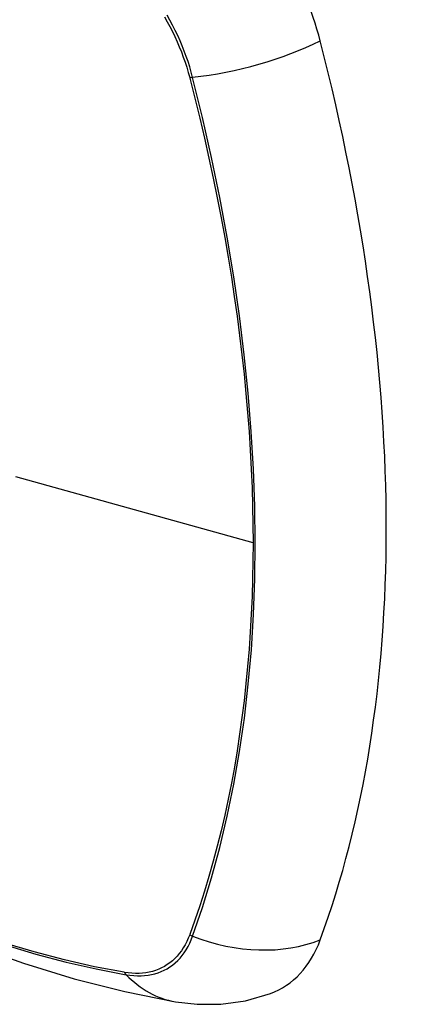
# Model space of a CAD drawing. Header units: inches. Extents: x 326.8 to 385.5, y 123.9 to 183.2.
# Tile 6 of 68: x 376.631 to 376.934, y 136.029 to 136.795. Entities that reach past the tile are written whole.
import ezdxf

# ---------------------------------------------------------------- set-up
doc = ezdxf.new("R2010")
doc.units = ezdxf.units.IN
doc.header["$MEASUREMENT"] = 0
doc.layers.add('Visible Edges(ANSI)', color=7, linetype='Continuous', lineweight=25)
doc.layers.add('Visible Tangent Edges(ANSI)', color=7, linetype='Continuous', lineweight=25)

msp = doc.modelspace()

# ---------------------------------------------------------------- linework, layer by layer
at = {"layer": 'Visible Edges(ANSI)', "flags": 128}
for points in [[(376.13787, 136.38116), (376.17368, 136.347), (376.21005, 136.31424), (376.24693, 136.28292), (376.28428, 136.25311), (376.32204, 136.22484), (376.36017, 136.19818), (376.39863, 136.17318), (376.43736, 136.14987), (376.47634, 136.12832), (376.5155, 136.10857), (376.55481, 136.09066), (376.59422, 136.07465), (376.6337, 136.06058), (376.67319, 136.04852), (376.71266, 136.0385), (376.75204, 136.0306)], [(376.75204, 136.0306), (376.76907, 136.02864), (376.78737, 136.02877), (376.80659, 136.03146), (376.82609, 136.03708)]]:
    msp.add_lwpolyline(points, dxfattribs=at)
at = {"layer": 'Visible Edges(ANSI)'}
for centre, major_axis, start_param, end_param in [((376.74667, 136.79939), (0.08858, -0.15343), 1.121659, 2.019933), ((375.9977, 136.92951), (-0.64961, 1.12515), 3.59073, 4.263252), ((376.74667, 136.1948), (0.08858, -0.15343), 6.184386, 6.732322)]:
    msp.add_ellipse(centre, major_axis=major_axis, ratio=0.57735, start_param=start_param, end_param=end_param, dxfattribs=at)
at = {"layer": 'Visible Tangent Edges(ANSI)'}
for p, q in [((376.76321, 136.75035), (376.76333, 136.7499)), ((376.81258, 136.38808), (376.62783, 136.43944)), ((376.76333, 136.08309), (376.76321, 136.08277)), ((376.71247, 136.05348), (376.71214, 136.05354))]:
    msp.add_line(p, q, dxfattribs=at)
at = {"layer": 'Visible Tangent Edges(ANSI)', "flags": 128}
for points in [[(376.74357, 136.7976), (376.74571, 136.79379), (376.74777, 136.78994), (376.74974, 136.78606), (376.75163, 136.78215), (376.75342, 136.77821), (376.75512, 136.77425), (376.75672, 136.77027), (376.75822, 136.76629), (376.75962, 136.7623), (376.76092, 136.75831), (376.76212, 136.75432), (376.76321, 136.75035)], [(376.76551, 136.75046), (376.76443, 136.75452), (376.76324, 136.75859), (376.76194, 136.76267), (376.76053, 136.76675), (376.75902, 136.77083), (376.7574, 136.7749), (376.75568, 136.77895), (376.75385, 136.78298), (376.75194, 136.78699), (376.74993, 136.79096), (376.74782, 136.7949), (376.74563, 136.79879)], [(376.76333, 136.7499), (376.76729, 136.73425), (376.7711, 136.71865), (376.77474, 136.70307), (376.77822, 136.68753), (376.78153, 136.67201), (376.78469, 136.65653), (376.78768, 136.64108), (376.79051, 136.62567), (376.79317, 136.6103), (376.79566, 136.59498), (376.79798, 136.57971), (376.80014, 136.5645), (376.80212, 136.54935), (376.80394, 136.53427), (376.80558, 136.51926), (376.80705, 136.50433), (376.80834, 136.48947), (376.80947, 136.4747), (376.81042, 136.46002), (376.8112, 136.44543), (376.8118, 136.43094), (376.81224, 136.41655), (376.81249, 136.40227), (376.81258, 136.38808)], [(376.76551, 136.08162), (376.77322, 136.10401), (376.7803, 136.12706), (376.78673, 136.15075), (376.7925, 136.17506), (376.79761, 136.19995), (376.80203, 136.22539), (376.80578, 136.25137), (376.80885, 136.27784), (376.81123, 136.30477), (376.81293, 136.33213), (376.81394, 136.35987), (376.81427, 136.388), (376.81393, 136.41653), (376.8129, 136.44546), (376.81119, 136.47477), (376.8088, 136.50445), (376.80573, 136.53444), (376.80198, 136.56472), (376.79755, 136.59524), (376.79245, 136.62599), (376.78669, 136.6569), (376.78028, 136.68796), (376.77322, 136.71915), (376.76551, 136.75046)], [(376.81258, 136.38808), (376.81249, 136.37402), (376.81224, 136.36005), (376.81181, 136.34618), (376.8112, 136.3324), (376.81043, 136.31872), (376.80948, 136.30515), (376.80836, 136.29168), (376.80706, 136.27832), (376.80559, 136.26508), (376.80395, 136.25197), (376.80214, 136.23897), (376.80016, 136.22611), (376.798, 136.21338), (376.79568, 136.20078), (376.79318, 136.18833), (376.79052, 136.17601), (376.78769, 136.16385), (376.7847, 136.15184), (376.78154, 136.13998), (376.77822, 136.12827), (376.77474, 136.11673), (376.77109, 136.10535), (376.76731, 136.0942), (376.76333, 136.08309)], [(376.76321, 136.08277), (376.76212, 136.08006), (376.76092, 136.07746), (376.75962, 136.07497), (376.75822, 136.0726), (376.75671, 136.07035), (376.75511, 136.06822), (376.75341, 136.06622), (376.75162, 136.06435), (376.74974, 136.06261), (376.74777, 136.06101), (376.74571, 136.05954), (376.74357, 136.05821), (376.74135, 136.05702), (376.73904, 136.05597), (376.73667, 136.05506), (376.73422, 136.0543), (376.7317, 136.05368), (376.72912, 136.05321), (376.72648, 136.05289), (376.72378, 136.05271), (376.72103, 136.05268), (376.71822, 136.0528), (376.71537, 136.05307), (376.71247, 136.05348)], [(376.71214, 136.05354), (376.68896, 136.05795), (376.66556, 136.06324), (376.64198, 136.06939), (376.61821, 136.07641)], [(376.61938, 136.07491), (376.64324, 136.06781), (376.66693, 136.06158), (376.69043, 136.05621), (376.71372, 136.05172)], [(376.71372, 136.05172), (376.7167, 136.05126), (376.71963, 136.05096), (376.72251, 136.05081), (376.72534, 136.05082), (376.72811, 136.05098), (376.73083, 136.05129), (376.73347, 136.05176), (376.73606, 136.05238), (376.73857, 136.05315), (376.741, 136.05407), (376.74336, 136.05514), (376.74563, 136.05635), (376.74783, 136.05771), (376.74993, 136.05922), (376.75194, 136.06087), (376.75385, 136.06266), (376.75567, 136.06458), (376.75739, 136.06664), (376.75901, 136.06883), (376.76053, 136.07114), (376.76194, 136.07358), (376.76324, 136.07615), (376.76443, 136.07882), (376.76551, 136.08162)]]:
    msp.add_lwpolyline(points, dxfattribs=at)
at = {"layer": 'Visible Tangent Edges(ANSI)'}
for centre, major_axis, ratio, start_param, end_param in [((376.37914, 136.58719), (-0.17318, 0.29996), 0.57735, 5.05527, 10.652693), ((376.79839, 136.79907), (-0.11437, -0.02947), 0.354513, 1.189336, 2.097696), ((376.76825, 136.75452), (-0.00954, -0.00241), 0.356312, 0.927458, 1.191165), ((376.76825, 136.08832), (-0.00927, 0.00332), 0.735414, 1.274627, 1.538334), ((376.79839, 136.16205), (-0.11089, 0.04067), 0.735518, 1.543956, 2.452315), ((376.7186, 136.05966), (0.00172, 0.00969), 0.732421, 2.38426, 2.647967), ((376.77226, 136.14697), (-0.02022, -0.11637), 0.735518, 5.786899, 6.283185)]:
    msp.add_ellipse(centre, major_axis=major_axis, ratio=ratio, start_param=start_param, end_param=end_param, dxfattribs=at)
msp.add_ellipse((376.37974, 136.58754), major_axis=(0.17111, -0.29637), ratio=0.57735, dxfattribs=at)

doc.saveas('drawing.dxf')
